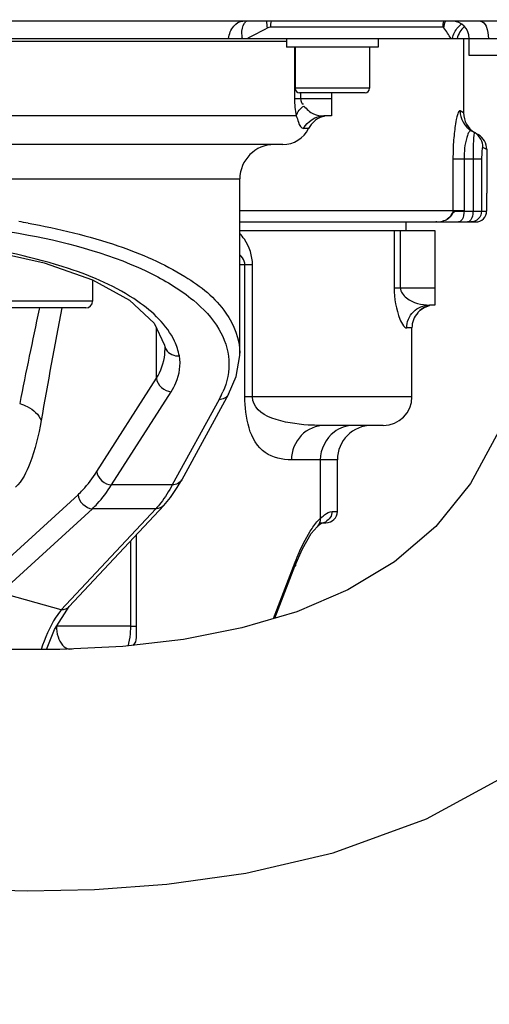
# Model space of a CAD drawing. Header units: millimetres. Extents: x 0 to 8410, y 0 to 5940.
# Tile 14 of 85: x 4004 to 4086, y 1077 to 1248. Entities that reach past the tile are written whole.
import ezdxf

# ---------------------------------------------------------------- set-up
doc = ezdxf.new("R2010")
doc.units = ezdxf.units.MM
doc.header["$LTSCALE"] = 462.55
doc.layers.get('0').update_dxf_attribs({"linetype": 'CONTINUOUS'})
for name, color, linetype in [('204101000013-1_DXF_DIMENSION', 7, 'CONTINUOUS'), ('304102000036DXF_CONTINUOUS_LINE', 7, 'CONTINUOUS'), ('304103000018DXF_CONTINUOUS_LINE', 7, 'CONTINUOUS'), ('304103000020DXF_CONTINUOUS_LINE', 7, 'CONTINUOUS'), ('304104000157DXF_CONTINUOUS_LINE', 7, 'CONTINUOUS'), ('501023000084DXF_CONTINUOUS_LINE', 7, 'CONTINUOUS'), ('501023000101DXF_CONTINUOUS_LINE', 7, 'CONTINUOUS'), ('504001000008DXF_CONTINUOUS_LINE', 7, 'CONTINUOUS'), ('BUXIAN_DXF_CONTINUOUS_LINE', 7, 'CONTINUOUS')]:
    doc.layers.add(name, color=color, linetype=linetype)
doc.styles.get("Standard").update_dxf_attribs({"font": 'txt', "width": 0.7})
doc.dimstyles.new('DIMSTYLE_5', dxfattribs={"dimtxt": 70, "dimasz": 60, "dimexe": 1.5, "dimexo": 0, "dimtad": 1, "dimdsep": 46, "dimtxsty": 'Standard', "dimblk": '_FILLED', "dimblk1": '_FILLED', "dimblk2": '_FILLED', "dimcen": 0.09, "dimclrt": 5, "dimazin": 2, "dimtp": 0.01, "dimtm": 0.01, "dimtfac": 1, "dimtofl": 0, "dimtmove": 0, "dimatfit": 3, "dimldrblk": '_FILLED', "dimfxl": 0, "dimtolj": 1, "dimarcsym": 0})
doc.dimstyles.new('DIMSTYLE_6', dxfattribs={"dimtxt": 70, "dimasz": 60, "dimexe": 1.5, "dimexo": 0, "dimgap": 3.5, "dimtad": 0, "dimtih": 1, "dimtoh": 1, "dimdec": 1, "dimdsep": 46, "dimtxsty": 'Standard', "dimblk": '_FILLED', "dimblk1": '_FILLED', "dimblk2": '_FILLED', "dimcen": 0.09, "dimclrt": 5, "dimazin": 2, "dimtp": 0.5, "dimtm": 0.5, "dimtfac": 1, "dimtdec": 65535, "dimtofl": 0, "dimtmove": 0, "dimatfit": 3, "dimldrblk": '_FILLED', "dimfxl": 0, "dimtolj": 1, "dimarcsym": 0})

# ---------------------------------------------------------------- blocks, each defined once
blk = doc.blocks.new('_FILLED')
at = {"color": 0, "linetype": 'ByBlock'}
blk.add_solid([(0, 0), (-1, 0.125), (-1, -0.125)], dxfattribs=at)
blk = doc.blocks.new('*D12')
at = {"layer": '204101000013-1_DXF_DIMENSION', "color": 2, "linetype": 'Continuous'}
blk.add_line((5411.71, 857.5), (3813.4, 1344.99), dxfattribs=at)
at = {"layer": '204101000013-1_DXF_DIMENSION', "color": 2, "linetype": 'Continuous', "xscale": 60, "yscale": 60, "zscale": 60, "rotation": 343.03793827}
blk.add_blockref('_FILLED', (5411.71, 857.5), dxfattribs=at)
blk = doc.blocks.new('*D16')
at = {"layer": '204101000013-1_DXF_DIMENSION', "color": 2, "linetype": 'Continuous'}
blk.add_line((3938.07, 1344.99), (4378.68, 1344.99), dxfattribs=at)
for start, end in [(286.8086, 360), (193, 266.4012)]:
    blk.add_arc((3813.4, 1344.99), 550.27, start, end, dxfattribs=at)
for points in [[(4367.9, 1284.67), (4363.68, 1344.99), (4352.92, 1285.49)], [(3301.1, 1165.65), (3277.23, 1221.21), (3286.69, 1161.49)]]:
    blk.add_solid(points, dxfattribs=at)

msp = doc.modelspace()

# ---------------------------------------------------------------- linework, layer by layer
at = {"color": 2, "linetype": 'Continuous'}
msp.add_circle((3813.401, 1344.993), 432, dxfattribs=at)
at = {"layer": '304102000036DXF_CONTINUOUS_LINE', "color": 7, "linetype": 'Continuous'}
for p, q in [((4084.377, 1247.993), (3838.228, 1247.993)), ((3839.402, 1244.993), (4147.402, 1244.993))]:
    msp.add_line(p, q, dxfattribs=at)
at = {"layer": '304102000036DXF_CONTINUOUS_LINE', "color": 9, "linetype": 'Continuous'}
msp.add_line((4047.753, 1246.993), (4077.778, 1246.993), dxfattribs=at)
for centre, radius, start, end in [((3891.18, 1541.79), 333.678, 297.19266, 297.8881), ((4053.31, 1246.993), 5.558, 169.45014, 180.00004), ((4081.954, 1246.988), 4.175, 165.83267, 179.93932), ((4055.016, 1230.276), 28.321, 31.30701, 35.85576), ((4083.671, 1244.059), 4.327, 128.00426, 138.63605)]:
    msp.add_arc(centre, radius, start, end, dxfattribs=at)
at = {"layer": '304102000036DXF_CONTINUOUS_LINE', "color": 7, "linetype": 'Continuous'}
msp.add_arc((4079.402, 1244.993), 3, 0, 90, dxfattribs=at)
at = {"layer": '304102000036DXF_CONTINUOUS_LINE', "color": 9, "linetype": 'Continuous'}
for points, knots in [([(4040.437, 1244.993), (4040.566, 1245.765), (4041.016, 1247.137), (4042.351, 1247.992), (4042.95, 1247.993)], [0, 0, 0, 0, 0.5666373, 1, 1, 1, 1]), ([(4042.87, 1244.993), (4042.818, 1245.25), (4042.699, 1246.153), (4042.863, 1247.152), (4043.248, 1247.682)], [0, 0, 0, 0, 0.2861011, 1, 1, 1, 1]), ([(4043.248, 1247.682), (4043.294, 1247.746), (4043.393, 1247.867), (4043.508, 1247.973), (4043.567, 1248.022)], [0, 0, 0, 0, 0.5069009, 1, 1, 1, 1]), ([(4077.778, 1246.993), (4077.813, 1246.993), (4077.891, 1246.962), (4077.944, 1246.901), (4077.97, 1246.865)], [0, 0, 0, 0, 0.4358377, 1, 1, 1, 1]), ([(4084.377, 1247.993), (4084.808, 1247.993), (4085.64, 1246.801), (4085.719, 1245.712), (4085.719, 1244.993)], [0, 0, 0, 0, 0.3747302, 1, 1, 1, 1])]:
    msp.add_open_spline(points, degree=3, knots=knots, dxfattribs=at)
for points in [[(4047.256, 1246.865), (4047.161, 1247.236), (4047.104, 1247.621), (4047.097, 1248.004)], [(4047.256, 1246.865), (4047.407, 1246.945), (4047.582, 1246.993), (4047.753, 1246.993)], [(4077.97, 1246.865), (4078.008, 1247.255), (4078.11, 1247.643), (4078.262, 1248.003)], [(4079.478, 1244.993), (4079.606, 1245.696), (4079.951, 1246.382), (4080.423, 1246.919)], [(4081.556, 1247.061), (4080.939, 1246.534), (4080.473, 1245.779), (4080.274, 1244.993)]]:
    msp.add_open_spline(points, degree=3, dxfattribs=at)
at = {"layer": '304102000036DXF_CONTINUOUS_LINE', "color": 7, "linetype": 'Continuous'}
msp.add_open_spline([(4088.402, 1248.019), (4087.06, 1248.02), (4085.719, 1247.993), (4084.377, 1247.993)], degree=3, dxfattribs=at)
at = {"layer": '304103000018DXF_CONTINUOUS_LINE', "color": 7, "linetype": 'Continuous'}
for p, q in [((4081.402, 1244.993), (4081.402, 1232.034)), ((4082.765, 1228.897), (4083.941, 1228.217)), ((4085.442, 1225.661), (4085.442, 1217.993)), ((4085.442, 1217.993), (4085.416, 1217.993)), ((4085.416, 1217.993), (4085.416, 1214.893)), ((4042.402, 1212.993), (4083.516, 1212.993))]:
    msp.add_line(p, q, dxfattribs=at)
at = {"layer": '304103000018DXF_CONTINUOUS_LINE', "color": 9, "linetype": 'Continuous'}
for p, q in [((4081.402, 1231.993), (4080.785, 1232.361)), ((4085.442, 1225.619), (4084.773, 1225.996)), ((4079.552, 1223.993), (4084.523, 1223.993)), ((4079.552, 1223.993), (4079.552, 1214.993)), ((4081.489, 1223.992), (4081.489, 1214.993)), ((4083.045, 1223.993), (4083.045, 1214.893)), ((4084.523, 1223.993), (4084.523, 1214.893)), ((4042.402, 1214.993), (4081.489, 1214.993)), ((4081.489, 1214.993), (4081.488, 1214.892)), ((4081.488, 1214.892), (4085.416, 1214.893)), ((4076.712, 1212.995), (4076.566, 1212.993))]:
    msp.add_line(p, q, dxfattribs=at)
at = {"layer": '304103000018DXF_CONTINUOUS_LINE', "color": 7, "linetype": 'Continuous'}
for centre, radius, start, end in [((4085.402, 1231.993), 4, 180, 238.15607), ((4082.442, 1225.619), 3, 0.00002, 60), ((4083.516, 1214.893), 1.9, 269.99393, 359.99406)]:
    msp.add_arc(centre, radius, start, end, dxfattribs=at)
at = {"layer": '304103000018DXF_CONTINUOUS_LINE', "color": 9, "linetype": 'Continuous'}
for centre, radius, start, end in [((4081.833, 1226.072), 2.912, 57.5171, 60.00184), ((4076.574, 1217.821), 4.829, 271.64132, 276.85966), ((4077.194, 1215.708), 2.615, 293.77951, 300.5116)]:
    msp.add_arc(centre, radius, start, end, dxfattribs=at)
for points, knots in [([(4080.785, 1232.361), (4080.607, 1232.468), (4080.148, 1231.212), (4079.959, 1229.942), (4079.599, 1227.075), (4079.552, 1225.101), (4079.552, 1223.993)], [0, 0, 0, 0, 0.0729659, 0.2860877, 0.6119922, 1, 1, 1, 1]), ([(4082.22, 1228.453), (4082.103, 1228.216), (4081.612, 1226.777), (4081.49, 1225.241), (4081.489, 1223.992)], [0, 0, 0, 0, 0.1746389, 1, 1, 1, 1]), ([(4082.506, 1228.856), (4082.451, 1228.812), (4082.344, 1228.682), (4082.263, 1228.538), (4082.22, 1228.453)], [0, 0, 0, 0, 0.4260654, 1, 1, 1, 1]), ([(4082.765, 1228.897), (4082.728, 1228.918), (4082.629, 1228.937), (4082.545, 1228.887), (4082.506, 1228.856)], [0, 0, 0, 0, 0.4612974, 1, 1, 1, 1]), ([(4083.289, 1228.594), (4083.229, 1228.629), (4083.214, 1228.107), (4083.169, 1227.97), (4083.153, 1227.755)], [0, 0, 0, 0, 0.2426406, 1, 1, 1, 1]), ([(4083.153, 1227.755), (4083.135, 1227.51), (4083.065, 1226.257), (4083.045, 1225.002), (4083.045, 1223.993)], [0, 0, 0, 0, 0.1954184, 1, 1, 1, 1]), ([(4084.773, 1225.996), (4084.614, 1226.086), (4084.608, 1224.828), (4084.523, 1224.487), (4084.523, 1223.993)], [0, 0, 0, 0, 0.2695314, 1, 1, 1, 1]), ([(4079.552, 1214.993), (4079.552, 1214.791), (4079.403, 1214.15), (4078.898, 1213.674), (4078.522, 1213.455)], [0, 0, 0, 0, 0.3164428, 1, 1, 1, 1]), ([(4078.827, 1213.649), (4079.237, 1213.947), (4079.462, 1214.912), (4080.627, 1214.852), (4081.161, 1214.889), (4081.488, 1214.893)], [0, 0, 0, 0, 0.4768478, 0.6924033, 1, 1, 1, 1]), ([(4083.045, 1214.893), (4083.045, 1214.708), (4082.998, 1214.096), (4082.798, 1213.418), (4082.459, 1213.137)], [0, 0, 0, 0, 0.2947998, 1, 1, 1, 1]), ([(4084.523, 1214.893), (4084.523, 1214.408), (4084.124, 1213.401), (4083.118, 1212.993), (4082.637, 1212.993)], [0, 0, 0, 0, 0.5013253, 1, 1, 1, 1]), ([(4078.562, 1213.479), (4078.608, 1213.505), (4078.698, 1213.559), (4078.785, 1213.618), (4078.827, 1213.649)], [0, 0, 0, 0, 0.4989411, 1, 1, 1, 1]), ([(4082.459, 1213.137), (4082.405, 1213.093), (4082.291, 1213.021), (4082.158, 1212.993), (4082.095, 1212.993)], [0, 0, 0, 0, 0.5253932, 1, 1, 1, 1])]:
    msp.add_open_spline(points, degree=3, knots=knots, dxfattribs=at)
for points in [[(4080.786, 1232.361), (4080.778, 1231.031), (4081.613, 1229.561), (4082.765, 1228.896)], [(4084.773, 1225.996), (4084.779, 1226.956), (4084.207, 1228.012), (4083.397, 1228.528)], [(4081.488, 1214.892), (4081.488, 1214.392), (4081.403, 1213.861), (4081.146, 1213.432)], [(4077.151, 1213.027), (4077.526, 1213.073), (4077.902, 1213.162), (4078.248, 1213.315)], [(4081.146, 1213.432), (4081.017, 1213.218), (4080.788, 1212.993), (4080.538, 1212.993)]]:
    msp.add_open_spline(points, degree=3, dxfattribs=at)
at = {"layer": '304103000020DXF_CONTINUOUS_LINE', "color": 7, "linetype": 'Continuous'}
for p, q in [((3914.902, 1244.493), (4050.53, 1244.493)), ((4058.402, 1235.493), (4058.402, 1231.493)), ((4058.402, 1231.493), (4057.062, 1231.493)), ((4055.402, 1230.592), (4055.402, 1230.564)), ((4049.901, 1226.493), (3874.902, 1226.493)), ((4042.402, 1190.068), (4042.402, 1220.493)), ((4071.402, 1211.493), (4071.402, 1212.993)), ((4042.402, 1211.493), (4076.402, 1211.493)), ((4076.402, 1211.493), (4076.402, 1198.493)), ((4073.402, 1197.17), (4073.402, 1197.138)), ((4076.402, 1198.493), (4075.448, 1198.493)), ((4072.402, 1182.493), (4072.402, 1194.493)), ((4029.275, 1191.488), (4029.276, 1191.485)), ((4029.36, 1190.579), (4029.36, 1190.58)), ((4042.402, 1190.105), (4042.402, 1190.085)), ((4040.452, 1182.924), (4032.287, 1168.016)), ((4067.399, 1177.493), (4057.219, 1177.493)), ((4059.402, 1162.493), (4059.402, 1171.493)), ((4031.504, 1166.668), (4032.287, 1168.017)), ((4030.324, 1164.929), (4031.504, 1166.668)), ((4029.174, 1163.553), (4030.324, 1164.929)), ((4029.175, 1163.553), (4012.653, 1145.887)), ((4055.873, 1159.831), (4055.857, 1159.816)), ((4056.421, 1160.493), (4057.412, 1160.493)), ((4024.402, 1140.493), (4024.402, 1158.449)), ((4051.988, 1152.92), (4053.305, 1155.968)), ((4048.514, 1143.877), (4051.988, 1152.92)), ((4010.09, 1141.916), (4012.653, 1145.887)), ((4008.733, 1138.393), (4010.09, 1141.916)), ((4013.187, 1138.493), (4012.788, 1138.493))]:
    msp.add_line(p, q, dxfattribs=at)
at = {"layer": '304103000020DXF_CONTINUOUS_LINE', "color": 9, "linetype": 'Continuous'}
for p, q in [((4051.932, 1243.493), (4051.932, 1234.493)), ((4052.975, 1235.493), (4052.975, 1234.493)), ((4051.932, 1234.493), (4058.402, 1234.493)), ((4052.241, 1231.493), (3869.902, 1231.493)), ((4054.381, 1229.27), (4053.513, 1229.27)), ((3881.3, 1220.493), (4042.402, 1220.493)), ((4069.303, 1211.493), (4069.303, 1201.493)), ((4070.362, 1211.493), (4070.362, 1201.493)), ((4044.625, 1205.493), (4042.402, 1205.493)), ((4043.294, 1182.493), (4043.294, 1205.493)), ((4044.625, 1182.493), (4044.625, 1205.493)), ((4069.303, 1201.493), (4076.402, 1201.493)), ((4007.493, 1197.995), (4007.439, 1197.745)), ((4027.875, 1185.715), (4027.875, 1194.499)), ((4072.402, 1194.493), (4071.482, 1194.493)), ((4017.478, 1169.444), (4027.875, 1185.715)), ((4020.035, 1167.107), (4030.432, 1183.378)), ((4038.802, 1182.015), (4030.638, 1167.107)), ((4072.402, 1182.493), (4043.294, 1182.493)), ((4059.402, 1171.493), (4051.403, 1171.493)), ((4056.421, 1171.493), (4056.421, 1161.269)), ((4030.638, 1167.107), (4020.035, 1167.107)), ((3998.21, 1150.749), (4014.206, 1165.407)), ((4000.716, 1148.309), (4016.712, 1162.967)), ((4027.778, 1162.967), (4011.259, 1145.304)), ((4027.778, 1162.967), (4016.712, 1162.967)), ((4058.49, 1162.493), (4059.402, 1162.493)), ((4023.402, 1142.492), (4023.402, 1157.38)), ((4048.284, 1143.809), (4052.058, 1153.635)), ((4011.259, 1145.304), (4000.716, 1148.309)), ((4023.402, 1142.492), (4010.459, 1142.493)), ((4023.402, 1142.493), (4024.402, 1142.493))]:
    msp.add_line(p, q, dxfattribs=at)
at = {"layer": '304103000020DXF_CONTINUOUS_LINE', "color": 7, "linetype": 'Continuous'}
for points in [[(3974.589, 1210.153), (3986.78, 1209.574), (3998.165, 1208.121), (4008.294, 1205.848), (4016.745, 1202.864), (4023.195, 1199.323), (4027.489, 1195.33), (4029.276, 1191.485)], [(4029.276, 1191.488), (4029.322, 1191.191), (4029.36, 1190.581)], [(4040.452, 1182.924), (4041.773, 1186.016), (4042.397, 1189.717), (4042.402, 1190.086)], [(4053.305, 1155.968), (4054.857, 1158.631), (4055.857, 1159.816)], [(4055.873, 1159.831), (4056.442, 1160.32), (4056.703, 1160.494)]]:
    msp.add_lwpolyline(points, dxfattribs=at)
at = {"layer": '304103000020DXF_CONTINUOUS_LINE', "color": 9, "linetype": 'Continuous'}
for centre, radius, start, end in [((4066.674, 1234.496), 14.742, 180.01213, 191.75449), ((3980.811, 1075.342), 139.634, 79.80459, 80.49261), ((4034.864, 1204.337), 10.05, 34.00634, 41.40775), ((4914.014, 1001.693), 927.531, 167.797372, 168.832729), ((5221.135, 965.178), 1231.939, 169.105809, 170.03635), ((4031.479, 1191.906), 2.242, 190.83276, 211.80895), ((4021.475, 1190.581), 7.885, 354.97724, 359.99621), ((4025.016, 1189.58), 15.726, 331.24227, 336.58083), ((4063.933, 1153.233), 11, 131.90584, 133.0682), ((4063.378, 1153.848), 10.172, 131.52772, 131.89531), ((4056.508, 1162.403), 1.91, 270.01941, 275.57968), ((4056.497, 1162.499), 2.007, 275.63388, 295.62582), ((4007.635, 1142.495), 15.766, 357.02157, 359.99103), ((4012.788, 1134.574), 3.919, 90.00193, 92.00126)]:
    msp.add_arc(centre, radius, start, end, dxfattribs=at)
at = {"layer": '304103000020DXF_CONTINUOUS_LINE', "color": 7, "linetype": 'Continuous'}
for centre, radius, start, end in [((4057.936, 1227.46), 4.032, 90.07274, 109.62468), ((4057.928, 1227.496), 3.995, 102.31012, 109.68159), ((4057.964, 1227.493), 4, 129.76504, 153.6122), ((4057.945, 1227.466), 4.03, 109.76667, 129.13002), ((4049.902, 1231.493), 5, 270, 333.6122), ((4048.402, 1220.493), 6, 90.00006, 180), ((4076.402, 1194.493), 4, 138.52344, 180), ((4076.387, 1194.475), 4.022, 122.05225, 137.93463), ((4076.375, 1194.487), 4.006, 109.43051, 121.99719), ((4076.382, 1194.47), 4.024, 106.09742, 109.44354), ((4076.403, 1194.384), 4.113, 90.02343, 106.04148), ((4067.402, 1182.493), 5, 270, 360), ((4065.402, 1171.493), 6, 90.00011, 180), ((4057.402, 1162.493), 2, 270.00035, 360), ((4022.402, 1140.493), 2, 315.77974, 360)]:
    msp.add_arc(centre, radius, start, end, dxfattribs=at)
at = {"layer": '304103000020DXF_CONTINUOUS_LINE', "color": 9, "linetype": 'Continuous'}
for points in [[(4052.242, 1231.493), (4052.424, 1232.192), (4052.976, 1232.795), (4053.571, 1233.207)], [(4052.975, 1234.493), (4052.975, 1234.145), (4053.218, 1233.374), (4053.493, 1233.587)], [(4053.513, 1229.27), (4054.128, 1230.523), (4055.666, 1231.493), (4057.062, 1231.493)], [(4044.625, 1205.493), (4044.625, 1207.056), (4044.068, 1208.661), (4043.195, 1209.958)], [(4031.864, 1189.611), (4031.698, 1190.495), (4031.409, 1191.361), (4031.027, 1192.174)], [(4029.574, 1190.725), (4030.022, 1190.004), (4031.018, 1189.55), (4031.864, 1189.611)], [(4027.875, 1185.715), (4028.641, 1186.974), (4029.201, 1188.422), (4029.33, 1189.891)], [(4027.875, 1185.715), (4027.98, 1184.565), (4029.278, 1183.416), (4030.432, 1183.378)], [(4040.451, 1182.923), (4040.151, 1182.372), (4039.43, 1182.002), (4038.802, 1182.015)], [(4062.236, 1177.493), (4061.034, 1177.493), (4059.779, 1177.068), (4058.818, 1176.347)], [(4058.818, 1176.347), (4057.374, 1175.264), (4056.421, 1173.297), (4056.421, 1171.493)], [(4017.478, 1169.444), (4017.583, 1168.294), (4018.881, 1167.145), (4020.035, 1167.107)], [(4032.287, 1168.016), (4031.987, 1167.465), (4031.266, 1167.094), (4030.638, 1167.107)], [(4030.638, 1167.107), (4030.342, 1166.564), (4030.031, 1166.029), (4029.699, 1165.506)], [(4014.206, 1165.407), (4014.268, 1164.243), (4015.546, 1162.991), (4016.712, 1162.967)], [(4029.699, 1165.506), (4029.368, 1164.986), (4029.017, 1164.477), (4028.64, 1163.988)], [(4028.64, 1163.988), (4028.368, 1163.636), (4028.082, 1163.293), (4027.778, 1162.967)], [(4029.175, 1163.553), (4028.83, 1163.184), (4028.283, 1162.96), (4027.778, 1162.967)], [(4054.989, 1159.537), (4055.411, 1160.156), (4055.879, 1160.752), (4056.421, 1161.269)], [(4056.421, 1161.269), (4056.45, 1160.757), (4056.241, 1160.188), (4055.873, 1159.831)], [(4058.49, 1162.493), (4058.49, 1161.784), (4058.004, 1160.996), (4057.365, 1160.689)], [(4012.653, 1145.887), (4012.308, 1145.52), (4011.763, 1145.297), (4011.259, 1145.304)]]:
    msp.add_open_spline(points, degree=3, dxfattribs=at)
for points, knots in [([(4053.571, 1233.207), (4054.073, 1232.681), (4055.059, 1231.684), (4056.453, 1231.493), (4057.062, 1231.493)], [0, 0, 0, 0, 0.5440518, 1, 1, 1, 1]), ([(4052.241, 1231.493), (4052.379, 1231.13), (4052.606, 1230.396), (4053.035, 1229.271), (4053.513, 1229.27)], [0, 0, 0, 0, 0.4479125, 1, 1, 1, 1]), ([(3976.869, 1213.472), (3986.486, 1213.335), (4003.628, 1211.865), (4023.182, 1206.517), (4034.062, 1199.966), (4038.959, 1194.836), (4041.013, 1188.922), (4040.192, 1185.057), (4039.446, 1183.33)], [0, 0, 0, 0, 0.3699397, 0.6600704, 0.7686392, 0.8551274, 0.9276348, 1, 1, 1, 1]), ([(4005.527, 1212.772), (4010.82, 1211.819), (4020.26, 1209.574), (4032.119, 1204.465), (4040.139, 1198.222), (4042.396, 1192.571), (4042.402, 1190.106)], [0, 0, 0, 0, 0.3511572, 0.6305558, 0.8390629, 1, 1, 1, 1]), ([(4031.027, 1192.174), (4029.688, 1195.03), (4023.816, 1200.499), (4005.169, 1208.334), (3987.852, 1210.133), (3975.304, 1210.31)], [0, 0, 0, 0, 0.1564947, 0.3773397, 1, 1, 1, 1]), ([(4043.294, 1205.493), (4043.294, 1205.708), (4043.166, 1206.387), (4042.739, 1206.958), (4042.402, 1207.274)], [0, 0, 0, 0, 0.3178944, 1, 1, 1, 1]), ([(4069.303, 1201.493), (4069.301, 1199.65), (4069.709, 1197.248), (4070.737, 1195.079), (4071.258, 1194.492), (4071.482, 1194.493)], [0, 0, 0, 0, 0.7338069, 0.9109895, 1, 1, 1, 1]), ([(4070.362, 1201.493), (4070.361, 1200.81), (4071.912, 1198.973), (4074.048, 1198.493), (4075.448, 1198.493)], [0, 0, 0, 0, 0.3276666, 1, 1, 1, 1]), ([(4071.482, 1194.493), (4071.482, 1195.512), (4072.32, 1197.631), (4074.435, 1198.493), (4075.448, 1198.493)], [0, 0, 0, 0, 0.5014841, 1, 1, 1, 1]), ([(4030.432, 1183.378), (4030.751, 1183.877), (4031.795, 1185.765), (4032.153, 1188.069), (4031.864, 1189.611)], [0, 0, 0, 0, 0.2737941, 1, 1, 1, 1]), ([(4051.403, 1171.493), (4049.824, 1171.493), (4044.382, 1172.703), (4043.295, 1179.039), (4043.294, 1182.493)], [0, 0, 0, 0, 0.3137466, 1, 1, 1, 1]), ([(4057.219, 1177.493), (4056.245, 1177.493), (4051.983, 1177.532), (4044.625, 1178.874), (4044.625, 1182.493)], [0, 0, 0, 0, 0.2120445, 1, 1, 1, 1]), ([(4004.045, 1181.332), (4004.5, 1181.179), (4005.973, 1180.563), (4007.418, 1179.416), (4007.777, 1178.332)], [0, 0, 0, 0, 0.2960461, 1, 1, 1, 1]), ([(4007.777, 1178.332), (4007.33, 1175.798), (4006.34, 1171.789), (4004.524, 1167.788), (4003.312, 1166.729)], [0, 0, 0, 0, 0.6151855, 1, 1, 1, 1]), ([(4057.219, 1177.493), (4055.728, 1177.493), (4052.599, 1176.167), (4051.403, 1173.017), (4051.403, 1171.493)], [0, 0, 0, 0, 0.4944832, 1, 1, 1, 1]), ([(4014.206, 1165.407), (4014.494, 1165.671), (4015.721, 1166.9), (4016.754, 1168.311), (4017.478, 1169.444)], [0, 0, 0, 0, 0.2250907, 1, 1, 1, 1]), ([(4016.712, 1162.967), (4017.004, 1163.238), (4018.252, 1164.499), (4019.3, 1165.946), (4020.035, 1167.107)], [0, 0, 0, 0, 0.22486, 1, 1, 1, 1]), ([(4056.634, 1161.463), (4056.812, 1161.621), (4057.355, 1162.061), (4058.015, 1162.493), (4058.49, 1162.493)], [0, 0, 0, 0, 0.3329278, 1, 1, 1, 1]), ([(4052.058, 1153.635), (4052.28, 1154.213), (4053.109, 1156.248), (4054.098, 1158.233), (4054.989, 1159.537)], [0, 0, 0, 0, 0.2815972, 1, 1, 1, 1]), ([(4052.058, 1153.635), (4052.077, 1153.514), (4052.101, 1153.269), (4052.079, 1153.02), (4052.045, 1152.902)], [0, 0, 0, 0, 0.5002043, 1, 1, 1, 1]), ([(4011.259, 1145.304), (4010.931, 1144.905), (4009.449, 1142.787), (4008.457, 1140.37), (4007.772, 1138.426)], [0, 0, 0, 0, 0.2003484, 1, 1, 1, 1]), ([(4010.459, 1142.493), (4010.459, 1141.857), (4010.601, 1140.323), (4011.806, 1138.492), (4012.788, 1138.493)], [0, 0, 0, 0, 0.3927186, 1, 1, 1, 1]), ([(4022.904, 1139.035), (4022.972, 1139.193), (4023.249, 1140.049), (4023.342, 1140.951), (4023.38, 1141.676)], [0, 0, 0, 0, 0.1911793, 1, 1, 1, 1])]:
    msp.add_open_spline(points, degree=3, knots=knots, dxfattribs=at)
at = {"layer": '304103000020DXF_CONTINUOUS_LINE', "color": 7, "linetype": 'Continuous'}
msp.add_open_spline([(4073.402, 1197.17), (4073.935, 1197.762), (4074.685, 1198.204), (4075.461, 1198.387)], degree=3, dxfattribs=at)
at = {"layer": '304104000157DXF_CONTINUOUS_LINE', "color": 7, "linetype": 'Continuous'}
for p, q in [((4082.402, 1244.993), (4147.402, 1244.993)), ((4082.402, 1241.993), (4082.402, 1244.993)), ((4147.402, 1241.993), (4082.402, 1241.993))]:
    msp.add_line(p, q, dxfattribs=at)
at = {"layer": '501023000084DXF_CONTINUOUS_LINE', "color": 7, "linetype": 'Continuous'}
for p, q in [((4052.03, 1243.493), (4052.03, 1236.293)), ((4065.03, 1243.493), (4065.03, 1236.293)), ((4064.23, 1235.493), (4052.83, 1235.493))]:
    msp.add_line(p, q, dxfattribs=at)
at = {"layer": '501023000084DXF_CONTINUOUS_LINE', "color": 9, "linetype": 'Continuous'}
msp.add_line((4065.03, 1236.293), (4052.03, 1236.293), dxfattribs=at)
at = {"layer": '501023000084DXF_CONTINUOUS_LINE', "color": 7, "linetype": 'Continuous'}
for centre, start, end in [((4052.83, 1236.293), 180, 270), ((4064.23, 1236.293), 270, 360)]:
    msp.add_arc(centre, 0.8, start, end, dxfattribs=at)
at = {"layer": '501023000101DXF_CONTINUOUS_LINE', "color": 7, "linetype": 'Continuous'}
for p, q in [((4016.753, 1202.859), (4016.753, 1199.193)), ((4015.553, 1197.993), (3996.953, 1197.993))]:
    msp.add_line(p, q, dxfattribs=at)
at = {"layer": '501023000101DXF_CONTINUOUS_LINE', "color": 9, "linetype": 'Continuous'}
msp.add_line((4016.753, 1199.193), (3995.753, 1199.193), dxfattribs=at)
at = {"layer": '501023000101DXF_CONTINUOUS_LINE', "color": 7, "linetype": 'Continuous'}
msp.add_arc((4015.553, 1199.193), 1.2, 270, 360, dxfattribs=at)
at = {"layer": '504001000008DXF_CONTINUOUS_LINE', "color": 7, "linetype": 'Continuous'}
for p, q in [((4050.53, 1244.993), (4050.53, 1243.493)), ((4066.53, 1243.493), (4050.53, 1243.493)), ((4066.53, 1244.993), (4066.53, 1243.493))]:
    msp.add_line(p, q, dxfattribs=at)
at = {"layer": 'BUXIAN_DXF_CONTINUOUS_LINE', "color": 7, "linetype": 'Continuous'}
for points in [[(3974.611, 1098.045), (3984.377, 1097.186), (3994.467, 1096.596), (4005.355, 1096.34), (4017.067, 1096.568), (4029.697, 1097.486), (4043.475, 1099.424), (4058.657, 1102.958), (4074.939, 1108.851), (4090.861, 1117.526), (4104.705, 1128.631), (4115.85, 1141.601), (4124.447, 1156.292), (4130.71, 1172.975), (4134.622, 1192.21), (4135.697, 1209.77)], [(4093.748, 1209.716), (4093.28, 1200.162), (4091.131, 1187.478), (4087.518, 1176.503), (4082.603, 1167.343), (4076.548, 1159.853), (4069.374, 1153.717), (4061.24, 1148.808), (4052.324, 1145.006), (4042.742, 1142.168), (4032.604, 1140.174), (4022.021, 1138.94), (4011.009, 1138.382), (3999.637, 1138.435), (3988.086, 1139.028), (3978.823, 1139.834)]]:
    msp.add_lwpolyline(points, dxfattribs=at)

# ---------------------------------------------------------------- dimensions: what is measured, and where the dimension line sits
at = {"layer": '204101000013-1_DXF_DIMENSION', "color": 2, "linetype": 'Continuous'}
dim = msp.add_angular_dim_2l(base=(3875.694, 798.255), line1=((3282.592, 1222.446), (3277.23, 1221.208)), line2=((3932.564, 1344.993), (3938.067, 1344.993)), dimstyle='DIMSTYLE_6', dxfattribs=at)
dim.commit()
dim.dimension.update_dxf_attribs({"geometry": '*D16', "text_midpoint": (3778.861, 763.255), "dimtype": 162})
dim = msp.add_radius_dim(center=(3813.401, 1344.993), mpoint=(5411.71, 857.498), text='R<>', dimstyle='DIMSTYLE_5', override={"dimpost": '<>'}, dxfattribs=at)
dim.commit()
dim.dimension.update_dxf_attribs({"geometry": '*D12', "text_midpoint": (5012.481, 997.561), "dimtype": 164})

doc.saveas('drawing.dxf')
